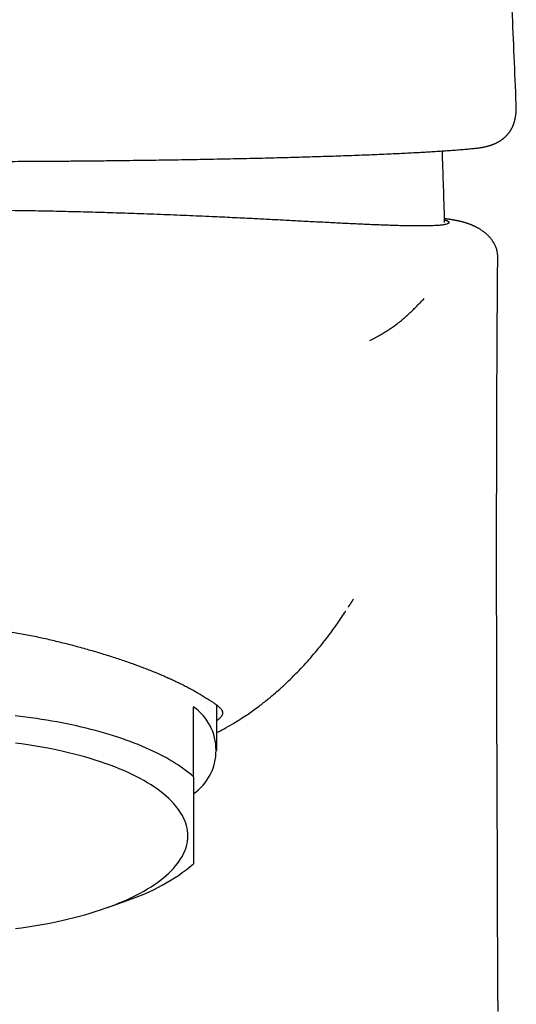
# Model space of a CAD drawing. Header units: millimetres. Extents: x 8 to 763, y 12 to 958.
# Tile 24 of 33: x 318 to 339, y 754 to 796. Entities that reach past the tile are written whole.
import ezdxf

# ---------------------------------------------------------------- set-up
doc = ezdxf.new("R2010")
doc.units = ezdxf.units.MM

msp = doc.modelspace()

# ---------------------------------------------------------------- linework, layer by layer
at = {"color": 7, "linetype": 'Continuous', "lineweight": 30}
for p, q in [((339.086, 792.82), (339.086, 792.83)), ((338.287, 786.205), (338.288, 786.206)), ((325.191, 763.825), (325.191, 766.843)), ((326.191, 764.969), (326.191, 766.917)), ((321.478, 758.199), (322.325, 758.504)), ((338.289, 754.181), (338.288, 753.725))]:
    msp.add_line(p, q, dxfattribs=at)
at = {"color": 7, "linetype": 'Continuous', "lineweight": 30, "flags": 128}
for points in [[(325.191, 763.825), (325.093, 763.911), (324.991, 763.995), (324.884, 764.079), (324.773, 764.162), (324.658, 764.245), (324.538, 764.326), (324.415, 764.406), (324.287, 764.486), (324.155, 764.564), (324.02, 764.641), (323.88, 764.718), (323.736, 764.793), (323.589, 764.867), (323.438, 764.94), (323.283, 765.011), (323.125, 765.082), (322.963, 765.151), (322.797, 765.219), (322.629, 765.285), (322.456, 765.35), (322.281, 765.414), (322.102, 765.477), (321.92, 765.538), (321.735, 765.598), (321.547, 765.656), (321.356, 765.713), (321.162, 765.768), (320.965, 765.821), (320.766, 765.874), (320.564, 765.924), (320.359, 765.973), (320.152, 766.021), (319.943, 766.066), (319.731, 766.11), (319.517, 766.153), (319.301, 766.194), (319.083, 766.233), (318.863, 766.27), (318.641, 766.306), (318.417, 766.34), (318.192, 766.372), (317.965, 766.402), (317.736, 766.431), (317.506, 766.457)], [(324.941, 761.287), (324.937, 761.397), (324.926, 761.507), (324.908, 761.616), (324.882, 761.726), (324.849, 761.835), (324.809, 761.944), (324.761, 762.052), (324.706, 762.16), (324.644, 762.267), (324.575, 762.374), (324.498, 762.48), (324.415, 762.585), (324.325, 762.689), (324.227, 762.792), (324.123, 762.894), (324.012, 762.995), (323.894, 763.095), (323.769, 763.194), (323.638, 763.291), (323.501, 763.387), (323.357, 763.482), (323.207, 763.575), (323.051, 763.666), (322.888, 763.756), (322.72, 763.844), (322.545, 763.93), (322.366, 764.015), (322.18, 764.097), (321.989, 764.178), (321.793, 764.257), (321.591, 764.334), (321.384, 764.408), (321.173, 764.481), (320.956, 764.551), (320.735, 764.619), (320.51, 764.685), (320.28, 764.748), (320.046, 764.81), (319.808, 764.868), (319.566, 764.924), (319.321, 764.978), (319.072, 765.029), (318.819, 765.078), (318.564, 765.124), (318.305, 765.167), (318.044, 765.208), (317.78, 765.246), (317.513, 765.282)], [(317.513, 757.292), (317.78, 757.327), (318.044, 757.365), (318.305, 757.406), (318.564, 757.45), (318.819, 757.496), (319.072, 757.544), (319.321, 757.596), (319.566, 757.649), (319.808, 757.705), (320.046, 757.764), (320.28, 757.825), (320.51, 757.889), (320.735, 757.954), (320.956, 758.023), (321.173, 758.093), (321.384, 758.165), (321.591, 758.24), (321.793, 758.317), (321.989, 758.396), (322.18, 758.476), (322.366, 758.559), (322.545, 758.643), (322.72, 758.73), (322.888, 758.818), (323.051, 758.908), (323.207, 758.999), (323.357, 759.092), (323.501, 759.187), (323.638, 759.283), (323.769, 759.38), (323.894, 759.479), (324.012, 759.578), (324.123, 759.679), (324.227, 759.782), (324.325, 759.885), (324.415, 759.989), (324.498, 760.094), (324.575, 760.2), (324.644, 760.306), (324.706, 760.414), (324.761, 760.521), (324.809, 760.63), (324.849, 760.739), (324.882, 760.848), (324.908, 760.957), (324.926, 761.067), (324.937, 761.177), (324.941, 761.287)]]:
    msp.add_lwpolyline(points, dxfattribs=at)
at = {"color": 7, "linetype": 'Continuous', "lineweight": 30}
for centre, radius, start, end in [((323.86, 764.969), 2.298, 305.3792, 54.6208), ((319.599, 766.867), 8.797, 288.0562, 309.4759)]:
    msp.add_arc(centre, radius, start, end, dxfattribs=at)
for points, knots in [([(339.085, 792.83), (339.028, 794.181), (338.895, 797.332), (338.669, 802.284), (338.439, 807.112), (338.283, 810.139), (338.22, 811.366)], [0, 0, 0, 0, 0.218497, 0.5099433, 0.801393, 1, 1, 1, 1]), ([(337.28, 790.903), (337.304, 790.905), (337.35, 790.91), (337.415, 790.918), (337.472, 790.925), (337.522, 790.933), (337.564, 790.94), (337.6, 790.946), (337.63, 790.951), (337.655, 790.956), (337.685, 790.962), (337.72, 790.97), (337.762, 790.979), (337.807, 790.99), (337.847, 791), (337.883, 791.01), (337.911, 791.018), (337.938, 791.026), (337.962, 791.034), (337.984, 791.041), (338.005, 791.048), (338.027, 791.056), (338.05, 791.064), (338.076, 791.074), (338.104, 791.084), (338.13, 791.095), (338.154, 791.105), (338.172, 791.113), (338.187, 791.12), (338.2, 791.126), (338.214, 791.132), (338.231, 791.14), (338.251, 791.15), (338.272, 791.161), (338.295, 791.173), (338.316, 791.185), (338.339, 791.198), (338.361, 791.211), (338.385, 791.225), (338.408, 791.24), (338.432, 791.256), (338.459, 791.275), (338.488, 791.295), (338.516, 791.317), (338.542, 791.338), (338.566, 791.357), (338.588, 791.377), (338.61, 791.397), (338.634, 791.42), (338.658, 791.444), (338.68, 791.467), (338.698, 791.487), (338.714, 791.504), (338.727, 791.52), (338.738, 791.533), (338.751, 791.549), (338.766, 791.569), (338.786, 791.595), (338.804, 791.621), (338.82, 791.645), (338.834, 791.666), (338.847, 791.687), (338.858, 791.705), (338.867, 791.721), (338.876, 791.738), (338.886, 791.756), (338.898, 791.778), (338.912, 791.806), (338.927, 791.836), (338.94, 791.866), (338.951, 791.894), (338.962, 791.919), (338.97, 791.942), (338.981, 791.971), (338.994, 792.009), (339.008, 792.055), (339.021, 792.1), (339.031, 792.141), (339.039, 792.177), (339.047, 792.213), (339.054, 792.252), (339.061, 792.293), (339.066, 792.331), (339.071, 792.365), (339.074, 792.396), (339.077, 792.423), (339.08, 792.45), (339.082, 792.476), (339.084, 792.503), (339.085, 792.533), (339.087, 792.566), (339.088, 792.606), (339.089, 792.652), (339.089, 792.704), (339.089, 792.764), (339.087, 792.807), (339.086, 792.83)], [0, 0, 0, 0, 0.022563, 0.043025, 0.061391, 0.077667, 0.091855, 0.103759, 0.113653, 0.121759, 0.129607, 0.143704, 0.157911, 0.173112, 0.189983, 0.200374, 0.210835, 0.220411, 0.229075, 0.236828, 0.243959, 0.252076, 0.260603, 0.27017, 0.280777, 0.291198, 0.300071, 0.307395, 0.312429, 0.316818, 0.322205, 0.328724, 0.336377, 0.344997, 0.354159, 0.362754, 0.370753, 0.381143, 0.390316, 0.399441, 0.409473, 0.420407, 0.433784, 0.445849, 0.457012, 0.468348, 0.477436, 0.487453, 0.498793, 0.511459, 0.521786, 0.531084, 0.539163, 0.546023, 0.551663, 0.55704, 0.566707, 0.577851, 0.589981, 0.598506, 0.607353, 0.615739, 0.622952, 0.628992, 0.634773, 0.641759, 0.649971, 0.660859, 0.672759, 0.6838, 0.693844, 0.702888, 0.710989, 0.719018, 0.734309, 0.750541, 0.767959, 0.780831, 0.792559, 0.804151, 0.817347, 0.832174, 0.844407, 0.855456, 0.865218, 0.873698, 0.881484, 0.889872, 0.898911, 0.908599, 0.919411, 0.932091, 0.94637, 0.96245, 0.980329, 1, 1, 1, 1]), ([(314.191, 790.338), (314.393, 790.338), (314.796, 790.338), (315.399, 790.339), (315.999, 790.34), (316.597, 790.342), (317.192, 790.344), (317.785, 790.347), (318.396, 790.35), (319.023, 790.354), (319.667, 790.359), (320.308, 790.364), (320.946, 790.37), (321.562, 790.377), (322.155, 790.384), (322.725, 790.391), (323.289, 790.398), (323.846, 790.406), (324.396, 790.415), (324.938, 790.423), (325.492, 790.433), (326.055, 790.444), (326.628, 790.455), (327.191, 790.467), (327.747, 790.479), (328.277, 790.492), (328.783, 790.504), (329.265, 790.517), (329.738, 790.53), (330.202, 790.544), (330.655, 790.558), (331.097, 790.572), (331.541, 790.587), (331.988, 790.603), (332.436, 790.62), (332.87, 790.637), (333.291, 790.655), (333.687, 790.672), (334.057, 790.69), (334.405, 790.707), (334.741, 790.724), (335.066, 790.742), (335.378, 790.76), (335.676, 790.778), (335.971, 790.798), (336.26, 790.818), (336.541, 790.839), (336.805, 790.86), (337.053, 790.881), (337.205, 790.896), (337.281, 790.903)], [0, 0, 0, 0, 0.0201738, 0.0402766, 0.0603207, 0.0803184, 0.1002817, 0.1202224, 0.1401521, 0.1620762, 0.1840168, 0.2059898, 0.2280112, 0.2500971, 0.2702468, 0.2904243, 0.3105623, 0.3306243, 0.3506352, 0.3706073, 0.3905524, 0.4124744, 0.4343925, 0.4563222, 0.4782789, 0.5002795, 0.5203457, 0.5404741, 0.5606422, 0.5807893, 0.6008661, 0.620885, 0.6408587, 0.6627919, 0.6847006, 0.7066003, 0.7285062, 0.7504328, 0.7703963, 0.7903999, 0.8104549, 0.8305603, 0.8506758, 0.870753, 0.8907639, 0.9127236, 0.9346325, 0.9564908, 0.9782658, 1, 1, 1, 1]), ([(335.916, 790.404), (335.914, 790.468), (335.91, 790.596), (335.905, 790.726), (335.904, 790.792), (335.904, 790.793)], [0, 0, 0, 0, 0.4917402, 0.9881199, 1, 1, 1, 1]), ([(336.003, 787.718), (336.001, 787.815), (335.991, 788.17), (335.971, 788.82), (335.944, 789.618), (335.925, 790.159), (335.916, 790.404)], [0, 0, 0, 0, 0.109161, 0.395811, 0.726141, 1, 1, 1, 1]), ([(336, 787.828), (336.001, 787.827), (336.008, 787.825), (336.02, 787.822), (336.035, 787.817), (336.048, 787.813), (336.058, 787.809), (336.067, 787.806), (336.074, 787.803), (336.08, 787.801), (336.083, 787.8), (336.085, 787.799), (336.086, 787.798), (336.087, 787.798), (336.088, 787.798), (336.091, 787.797), (336.095, 787.795), (336.101, 787.792), (336.108, 787.789), (336.116, 787.785), (336.124, 787.781), (336.133, 787.776), (336.142, 787.771), (336.151, 787.765), (336.159, 787.76), (336.165, 787.755), (336.169, 787.751), (336.173, 787.748), (336.176, 787.745), (336.179, 787.741), (336.182, 787.737), (336.186, 787.731), (336.189, 787.724), (336.191, 787.717), (336.191, 787.712), (336.191, 787.708), (336.19, 787.705), (336.19, 787.703), (336.189, 787.7), (336.188, 787.697), (336.186, 787.695), (336.182, 787.688), (336.174, 787.679), (336.157, 787.667), (336.13, 787.653), (336.086, 787.637), (336.022, 787.621), (335.946, 787.608), (335.861, 787.597), (335.763, 787.587), (335.646, 787.578), (335.507, 787.571), (335.342, 787.565), (335.161, 787.562), (334.962, 787.561), (334.745, 787.561), (334.523, 787.564), (334.296, 787.568), (334.068, 787.574), (333.83, 787.58), (333.58, 787.589), (333.32, 787.598), (333.051, 787.609), (332.773, 787.62), (332.483, 787.633), (332.178, 787.647), (331.859, 787.662), (331.529, 787.679), (331.19, 787.696), (330.842, 787.714), (330.484, 787.732), (330.118, 787.751), (329.761, 787.77), (329.416, 787.788), (329.084, 787.806), (328.747, 787.823), (328.406, 787.841), (328.059, 787.859), (327.687, 787.878), (327.287, 787.898), (326.859, 787.919), (326.422, 787.939), (325.949, 787.961), (325.438, 787.984), (324.89, 788.008), (324.333, 788.031), (323.768, 788.053), (323.194, 788.075), (322.64, 788.095), (322.109, 788.112), (321.601, 788.128), (321.09, 788.144), (320.574, 788.158), (320.058, 788.171), (319.54, 788.184), (319.021, 788.195), (318.499, 788.205), (317.942, 788.214), (317.35, 788.223), (316.722, 788.231), (316.093, 788.237), (315.461, 788.241), (314.827, 788.244), (314.403, 788.244), (314.191, 788.244)], [0, 0, 0, 0, 0.000615, 0.004209, 0.007438, 0.010301, 0.0128, 0.014935, 0.016895, 0.018399, 0.019449, 0.019786, 0.020022, 0.020158, 0.02046, 0.02096, 0.022326, 0.024037, 0.026094, 0.028497, 0.031297, 0.034454, 0.037968, 0.041839, 0.046066, 0.049019, 0.051243, 0.053413, 0.05553, 0.057593, 0.059604, 0.064728, 0.069471, 0.073835, 0.07782, 0.079664, 0.081509, 0.083352, 0.085196, 0.087038, 0.08888, 0.090721, 0.100838, 0.109855, 0.118857, 0.134894, 0.150885, 0.165124, 0.17933, 0.193505, 0.207652, 0.224464, 0.24125, 0.258022, 0.274789, 0.291563, 0.308358, 0.322976, 0.337525, 0.352017, 0.366461, 0.380873, 0.395007, 0.409134, 0.423265, 0.43769, 0.452324, 0.466876, 0.481362, 0.495794, 0.510187, 0.524553, 0.538906, 0.55112, 0.563278, 0.575387, 0.587454, 0.599486, 0.611491, 0.625613, 0.639717, 0.653814, 0.668052, 0.684969, 0.70186, 0.718739, 0.73562, 0.752519, 0.769453, 0.783923, 0.79837, 0.812805, 0.827237, 0.841677, 0.855874, 0.870098, 0.884356, 0.898574, 0.915469, 0.932346, 0.949222, 0.966111, 0.983032, 1, 1, 1, 1]), ([(338.291, 786.205), (338.291, 786.22), (338.291, 786.254), (338.288, 786.302), (338.284, 786.345), (338.28, 786.38), (338.272, 786.431), (338.258, 786.499), (338.233, 786.585), (338.208, 786.654), (338.185, 786.709), (338.164, 786.753), (338.142, 786.795), (338.121, 786.834), (338.1, 786.869), (338.08, 786.9), (338.059, 786.93), (338.033, 786.967), (338, 787.01), (337.961, 787.057), (337.92, 787.102), (337.88, 787.144), (337.839, 787.183), (337.802, 787.217), (337.763, 787.25), (337.719, 787.286), (337.666, 787.326), (337.61, 787.366), (337.554, 787.402), (337.503, 787.434), (337.457, 787.461), (337.415, 787.484), (337.378, 787.503), (337.346, 787.52), (337.317, 787.534), (337.293, 787.546), (337.269, 787.557), (337.246, 787.567), (337.223, 787.578), (337.198, 787.589), (337.171, 787.6), (337.142, 787.612), (337.111, 787.624), (337.077, 787.637), (337.043, 787.65), (337.009, 787.662), (336.977, 787.672), (336.949, 787.682), (336.915, 787.692), (336.877, 787.704), (336.835, 787.716), (336.794, 787.727), (336.753, 787.738), (336.715, 787.747), (336.685, 787.755), (336.662, 787.76), (336.644, 787.764), (336.625, 787.768), (336.601, 787.774), (336.574, 787.779), (336.545, 787.785), (336.517, 787.791), (336.491, 787.796), (336.466, 787.801), (336.438, 787.806), (336.405, 787.812), (336.369, 787.819), (336.333, 787.825), (336.299, 787.831), (336.266, 787.836), (336.231, 787.842), (336.193, 787.848), (336.15, 787.854), (336.103, 787.861), (336.054, 787.869), (336.02, 787.873), (336.001, 787.876), (335.999, 787.876)], [0, 0, 0, 0, 0.007594, 0.016707, 0.024182, 0.030074, 0.034711, 0.052013, 0.066841, 0.081823, 0.090551, 0.099437, 0.108471, 0.116955, 0.124505, 0.131141, 0.137912, 0.146282, 0.159324, 0.173, 0.185685, 0.1974, 0.208214, 0.218573, 0.228639, 0.243057, 0.258951, 0.276624, 0.296183, 0.312576, 0.326726, 0.338675, 0.349836, 0.360582, 0.370957, 0.381017, 0.390054, 0.398931, 0.407649, 0.41622, 0.42578, 0.437163, 0.448739, 0.461823, 0.475844, 0.48992, 0.502914, 0.514839, 0.526171, 0.546218, 0.565519, 0.585098, 0.605452, 0.625395, 0.642855, 0.651943, 0.661041, 0.671627, 0.683725, 0.699999, 0.716081, 0.731045, 0.74489, 0.758034, 0.771786, 0.791308, 0.81162, 0.830688, 0.848278, 0.864969, 0.883033, 0.9027, 0.92397, 0.94933, 0.973641, 0.996359, 1, 1, 1, 1]), ([(338.289, 754.181), (338.289, 754.185), (338.289, 754.206), (338.289, 754.25), (338.289, 754.312), (338.289, 754.377), (338.289, 754.443), (338.289, 754.512), (338.289, 754.58), (338.289, 754.641), (338.289, 754.694), (338.289, 754.741), (338.289, 754.79), (338.289, 754.835), (338.289, 754.879), (338.289, 754.926), (338.289, 754.975), (338.289, 755.043), (338.289, 755.131), (338.289, 755.241), (338.289, 755.352), (338.289, 755.464), (338.289, 755.573), (338.288, 755.714), (338.288, 755.882), (338.288, 756.084), (338.288, 756.287), (338.287, 756.489), (338.287, 756.691), (338.287, 756.864), (338.286, 757.008), (338.286, 757.123), (338.286, 757.235), (338.286, 757.343), (338.286, 757.446), (338.285, 757.545), (338.285, 757.641), (338.285, 757.735), (338.285, 757.838), (338.284, 757.944), (338.284, 758.068), (338.284, 758.203), (338.283, 758.347), (338.283, 758.491), (338.283, 758.634), (338.282, 758.78), (338.282, 758.972), (338.281, 759.212), (338.28, 759.504), (338.279, 759.806), (338.278, 760.107), (338.277, 760.397), (338.276, 760.68), (338.275, 760.91), (338.274, 761.099), (338.274, 761.251), (338.273, 761.413), (338.272, 761.583), (338.272, 761.741), (338.271, 761.883), (338.271, 761.999), (338.27, 762.103), (338.27, 762.194), (338.27, 762.283), (338.269, 762.371), (338.269, 762.47), (338.268, 762.585), (338.268, 762.706), (338.267, 762.818), (338.267, 762.914), (338.267, 763.004), (338.266, 763.106), (338.266, 763.209), (338.265, 763.306), (338.265, 763.391), (338.265, 763.474), (338.264, 763.555), (338.264, 763.632), (338.264, 763.701), (338.264, 763.76), (338.263, 763.814), (338.263, 763.873), (338.263, 763.941), (338.263, 764.014), (338.262, 764.086), (338.262, 764.154), (338.262, 764.215), (338.262, 764.273), (338.261, 764.334), (338.261, 764.407), (338.261, 764.489), (338.26, 764.576), (338.26, 764.694), (338.259, 764.839), (338.259, 765.007), (338.258, 765.14), (338.258, 765.246), (338.257, 765.33), (338.257, 765.42), (338.257, 765.513), (338.256, 765.6), (338.256, 765.677), (338.256, 765.743), (338.256, 765.798), (338.256, 765.845), (338.255, 765.89), (338.255, 765.932), (338.255, 765.975), (338.255, 766.018), (338.255, 766.067), (338.255, 766.122), (338.254, 766.181), (338.254, 766.24), (338.254, 766.313), (338.254, 766.406), (338.253, 766.527), (338.253, 766.662), (338.252, 766.8), (338.252, 766.933), (338.252, 767.059), (338.251, 767.168), (338.251, 767.265), (338.251, 767.36), (338.25, 767.465), (338.25, 767.574), (338.25, 767.674), (338.25, 767.76), (338.249, 767.832), (338.249, 767.888), (338.249, 767.938), (338.249, 767.989), (338.249, 768.05), (338.249, 768.116), (338.248, 768.182), (338.248, 768.247), (338.248, 768.305), (338.248, 768.354), (338.248, 768.393), (338.248, 768.428), (338.248, 768.465), (338.248, 768.508), (338.248, 768.567), (338.247, 768.642), (338.247, 768.732), (338.247, 768.826), (338.247, 768.914), (338.247, 768.996), (338.246, 769.074), (338.246, 769.171), (338.246, 769.288), (338.246, 769.419), (338.245, 769.546), (338.245, 769.666), (338.245, 769.779), (338.245, 769.899), (338.245, 770.029), (338.244, 770.174), (338.244, 770.327), (338.244, 770.45), (338.244, 770.539), (338.244, 770.591), (338.244, 770.642), (338.244, 770.698), (338.244, 770.762), (338.243, 770.845), (338.243, 770.937), (338.243, 771.03), (338.243, 771.098), (338.243, 771.145), (338.243, 771.177), (338.243, 771.205), (338.243, 771.232), (338.243, 771.264), (338.243, 771.302), (338.243, 771.349), (338.243, 771.401), (338.243, 771.455), (338.243, 771.507), (338.243, 771.572), (338.243, 771.647), (338.243, 771.73), (338.242, 771.798), (338.242, 771.851), (338.242, 771.895), (338.242, 771.94), (338.242, 771.995), (338.242, 772.056), (338.242, 772.124), (338.242, 772.197), (338.242, 772.274), (338.242, 772.346), (338.242, 772.408), (338.242, 772.456), (338.242, 772.492), (338.242, 772.526), (338.242, 772.567), (338.242, 772.619), (338.242, 772.681), (338.242, 772.748), (338.242, 772.816), (338.242, 772.887), (338.242, 772.958), (338.242, 773.023), (338.242, 773.078), (338.242, 773.121), (338.242, 773.156), (338.242, 773.193), (338.242, 773.238), (338.242, 773.29), (338.242, 773.346), (338.242, 773.412), (338.242, 773.486), (338.242, 773.568), (338.242, 773.645), (338.242, 773.712), (338.242, 773.761), (338.242, 773.801), (338.242, 773.838), (338.242, 773.884), (338.242, 773.936), (338.242, 773.993), (338.242, 774.053), (338.242, 774.115), (338.242, 774.18), (338.242, 774.244), (338.242, 774.301), (338.242, 774.347), (338.242, 774.382), (338.242, 774.41), (338.242, 774.441), (338.242, 774.483), (338.242, 774.54), (338.242, 774.61), (338.242, 774.688), (338.242, 774.768), (338.242, 774.847), (338.242, 774.944), (338.242, 775.057), (338.243, 775.185), (338.243, 775.287), (338.243, 775.366), (338.243, 775.425), (338.243, 775.484), (338.243, 775.543), (338.243, 775.603), (338.243, 775.661), (338.243, 775.715), (338.243, 775.761), (338.243, 775.796), (338.243, 775.824), (338.243, 775.853), (338.243, 775.889), (338.243, 775.934), (338.243, 775.994), (338.244, 776.072), (338.244, 776.166), (338.244, 776.265), (338.244, 776.366), (338.244, 776.47), (338.244, 776.574), (338.244, 776.681), (338.245, 776.78), (338.245, 776.873), (338.245, 776.955), (338.245, 777.031), (338.245, 777.096), (338.245, 777.151), (338.245, 777.194), (338.245, 777.226), (338.245, 777.254), (338.246, 777.285), (338.246, 777.327), (338.246, 777.405), (338.246, 777.512), (338.246, 777.643), (338.247, 777.77), (338.247, 777.887), (338.247, 778.001), (338.247, 778.116), (338.248, 778.24), (338.248, 778.372), (338.248, 778.488), (338.249, 778.58), (338.249, 778.643), (338.249, 778.694), (338.249, 778.735), (338.249, 778.765), (338.249, 778.787), (338.249, 778.813), (338.249, 778.849), (338.25, 778.901), (338.25, 778.968), (338.25, 779.049), (338.25, 779.141), (338.251, 779.238), (338.251, 779.392), (338.252, 779.596), (338.252, 779.808), (338.253, 779.972), (338.253, 780.088), (338.254, 780.193), (338.254, 780.286), (338.254, 780.365), (338.255, 780.434), (338.255, 780.498), (338.255, 780.569), (338.256, 780.65), (338.256, 780.745), (338.256, 780.853), (338.258, 781.103), (338.259, 781.355), (338.26, 781.606), (338.26, 781.724), (338.261, 781.843), (338.262, 781.957), (338.262, 782.059), (338.263, 782.145), (338.263, 782.216), (338.263, 782.275), (338.263, 782.322), (338.264, 782.357), (338.264, 782.384), (338.264, 782.404), (338.264, 782.42), (338.264, 782.437), (338.264, 782.461), (338.264, 782.497), (338.265, 782.546), (338.265, 782.611), (338.265, 782.695), (338.266, 782.8), (338.267, 782.928), (338.268, 783.073), (338.269, 783.237), (338.27, 783.414), (338.271, 783.603), (338.272, 783.805), (338.274, 784.022), (338.275, 784.254), (338.277, 784.502), (338.279, 784.759), (338.281, 785.026), (338.283, 785.302), (338.285, 785.591), (338.288, 785.894), (338.29, 786.1), (338.291, 786.205)], [0, 0, 0, 0, 0.000438, 0.002112, 0.004063, 0.006229, 0.008228, 0.010255, 0.012618, 0.014654, 0.015957, 0.017514, 0.019143, 0.020503, 0.021726, 0.023223, 0.024917, 0.026354, 0.029591, 0.033139, 0.036659, 0.03994, 0.043673, 0.046864, 0.053124, 0.059414, 0.065733, 0.07208, 0.078348, 0.084642, 0.088315, 0.09181, 0.095376, 0.098787, 0.101932, 0.105007, 0.108095, 0.110869, 0.113873, 0.117645, 0.120878, 0.125474, 0.130218, 0.134373, 0.138961, 0.143607, 0.148019, 0.156955, 0.166028, 0.175401, 0.185215, 0.194192, 0.202571, 0.211621, 0.215737, 0.220312, 0.225799, 0.230892, 0.236282, 0.240577, 0.244132, 0.247142, 0.250301, 0.252698, 0.255434, 0.258542, 0.262021, 0.266154, 0.269876, 0.272466, 0.275139, 0.278307, 0.282076, 0.284716, 0.287392, 0.290009, 0.292545, 0.294996, 0.297191, 0.299021, 0.30047, 0.3023, 0.304533, 0.306832, 0.309087, 0.311291, 0.31323, 0.3148, 0.31667, 0.318988, 0.321653, 0.324359, 0.327089, 0.332714, 0.337882, 0.342811, 0.345206, 0.347788, 0.350698, 0.353639, 0.356499, 0.358815, 0.360886, 0.362621, 0.364019, 0.365298, 0.366809, 0.367965, 0.369295, 0.370819, 0.372539, 0.374452, 0.376405, 0.378029, 0.381259, 0.385107, 0.389443, 0.393843, 0.398011, 0.401909, 0.405634, 0.40824, 0.411015, 0.414488, 0.418077, 0.421213, 0.423899, 0.426143, 0.427948, 0.429151, 0.430765, 0.432773, 0.434865, 0.436929, 0.438965, 0.440909, 0.442388, 0.443552, 0.444538, 0.445693, 0.447035, 0.448564, 0.4512, 0.454031, 0.457046, 0.459972, 0.462332, 0.464676, 0.467253, 0.471483, 0.475598, 0.479562, 0.483334, 0.486851, 0.49021, 0.494487, 0.499045, 0.50383, 0.508792, 0.510546, 0.512188, 0.513718, 0.515348, 0.517385, 0.519737, 0.523121, 0.526008, 0.528421, 0.529486, 0.530462, 0.531349, 0.532146, 0.533033, 0.53426, 0.535728, 0.537449, 0.539142, 0.540764, 0.542316, 0.545242, 0.547852, 0.55001, 0.551698, 0.55274, 0.554149, 0.555931, 0.557903, 0.559863, 0.562296, 0.56471, 0.567076, 0.569123, 0.570461, 0.571561, 0.572505, 0.573691, 0.575398, 0.577396, 0.579475, 0.581623, 0.583842, 0.586128, 0.588232, 0.589978, 0.591241, 0.592228, 0.593326, 0.594715, 0.596384, 0.598179, 0.600049, 0.60253, 0.605131, 0.607683, 0.60977, 0.611375, 0.612339, 0.613477, 0.614901, 0.616585, 0.618376, 0.620247, 0.622197, 0.624228, 0.626316, 0.62814, 0.629577, 0.630664, 0.631409, 0.632193, 0.633572, 0.635357, 0.637549, 0.640096, 0.642639, 0.64511, 0.647509, 0.651722, 0.655693, 0.65948, 0.661295, 0.663123, 0.664962, 0.666813, 0.668676, 0.670551, 0.672315, 0.673728, 0.674827, 0.675569, 0.676424, 0.677545, 0.678933, 0.680586, 0.683218, 0.686246, 0.689358, 0.692524, 0.695743, 0.699014, 0.702339, 0.705716, 0.708351, 0.711002, 0.713403, 0.715456, 0.717162, 0.718522, 0.719486, 0.720187, 0.721122, 0.722427, 0.7241, 0.728391, 0.732498, 0.736406, 0.74021, 0.743516, 0.747102, 0.750966, 0.755108, 0.759516, 0.761807, 0.763758, 0.765367, 0.766637, 0.767567, 0.768158, 0.768766, 0.769942, 0.77157, 0.773649, 0.776179, 0.779154, 0.782265, 0.785331, 0.793535, 0.801406, 0.805218, 0.80892, 0.812239, 0.815099, 0.817605, 0.819617, 0.821566, 0.823686, 0.826206, 0.829166, 0.832566, 0.836406, 0.852509, 0.856208, 0.85992, 0.863647, 0.867323, 0.870657, 0.873147, 0.875376, 0.877343, 0.878647, 0.879782, 0.880649, 0.881237, 0.881605, 0.882129, 0.882874, 0.883841, 0.885475, 0.887501, 0.889921, 0.893343, 0.89733, 0.901881, 0.906994, 0.912669, 0.918472, 0.924762, 0.931538, 0.938799, 0.946544, 0.954771, 0.962968, 0.97159, 0.980638, 0.990108, 1, 1, 1, 1]), ([(332.78, 782.632), (332.855, 782.67), (333.004, 782.745), (333.21, 782.858), (333.403, 782.972), (333.583, 783.085), (333.769, 783.21), (333.958, 783.346), (334.146, 783.495), (334.324, 783.647), (334.493, 783.802), (334.656, 783.961), (334.814, 784.12), (334.97, 784.28), (335.076, 784.386), (335.128, 784.439)], [0, 0, 0, 0, 0.0627196, 0.1254386, 0.1881577, 0.2508771, 0.3135971, 0.3957311, 0.4778653, 0.559999, 0.6479989, 0.735999, 0.8239993, 0.9119997, 1, 1, 1, 1]), ([(331.858, 771.144), (331.86, 771.149), (331.868, 771.16), (331.879, 771.177), (331.891, 771.197), (331.903, 771.214), (331.913, 771.23), (331.922, 771.245), (331.932, 771.261), (331.944, 771.279), (331.957, 771.299), (331.97, 771.32), (331.983, 771.34), (331.994, 771.358), (332.004, 771.375), (332.014, 771.389), (332.024, 771.405), (332.035, 771.424), (332.049, 771.445), (332.059, 771.462), (332.068, 771.475), (332.073, 771.484), (332.077, 771.49), (332.077, 771.49), (332.077, 771.49)], [0, 0, 0, 0, 0.030624, 0.081258, 0.127605, 0.168352, 0.203481, 0.236117, 0.271283, 0.310716, 0.354434, 0.400753, 0.441877, 0.482403, 0.514312, 0.543483, 0.575229, 0.62511, 0.680725, 0.744537, 0.817388, 0.8996, 0.962561, 1, 1, 1, 1]), ([(329.132, 767.82), (329.335, 768.016), (329.741, 768.408), (330.308, 769.038), (330.843, 769.693), (331.306, 770.312), (331.577, 770.721), (331.693, 770.894)], [0, 0, 0, 0, 0.211167, 0.422177, 0.633031, 0.843855, 1, 1, 1, 1]), ([(331.694, 770.894), (331.696, 770.897), (331.701, 770.905), (331.711, 770.92), (331.723, 770.938), (331.734, 770.956), (331.742, 770.967), (331.744, 770.971)], [0, 0, 0, 0, 0.229138, 0.464779, 0.696417, 0.913892, 1, 1, 1, 1]), ([(314.191, 770.333), (314.3, 770.332), (314.518, 770.331), (314.844, 770.322), (315.171, 770.307), (315.498, 770.286), (315.824, 770.26), (316.152, 770.229), (316.48, 770.191), (316.809, 770.149), (317.136, 770.101), (317.462, 770.049), (317.787, 769.992), (318.106, 769.932), (318.42, 769.869), (318.729, 769.802), (319.036, 769.733), (319.339, 769.661), (319.64, 769.586), (319.938, 769.509), (320.235, 769.43), (320.529, 769.348), (320.818, 769.265), (321.104, 769.18), (321.385, 769.094), (321.657, 769.008), (321.922, 768.922), (322.18, 768.836), (322.431, 768.75), (322.677, 768.662), (322.918, 768.574), (323.153, 768.485), (323.383, 768.395), (323.607, 768.304), (323.825, 768.212), (324.035, 768.121), (324.238, 768.03), (324.44, 767.935), (324.639, 767.839), (324.835, 767.74), (325.02, 767.642), (325.196, 767.546), (325.361, 767.452), (325.461, 767.391), (325.512, 767.361)], [0, 0, 0, 0, 0.0225875, 0.0451796, 0.0677672, 0.0905133, 0.1132637, 0.1360098, 0.1592388, 0.1824724, 0.2057015, 0.2290918, 0.2524866, 0.275877, 0.2988052, 0.3217376, 0.3446658, 0.3677464, 0.3908312, 0.4139117, 0.4374784, 0.4610497, 0.4846162, 0.5083563, 0.5321013, 0.5558414, 0.5790085, 0.6021802, 0.6253473, 0.6486822, 0.6720219, 0.6953569, 0.7192235, 0.7430952, 0.7669618, 0.7910132, 0.8150698, 0.8391212, 0.8657988, 0.8924836, 0.9191611, 0.9461049, 0.9730563, 1, 1, 1, 1]), ([(326.969, 766.17), (327.158, 766.29), (327.513, 766.514), (327.988, 766.857), (328.38, 767.163), (328.695, 767.427), (328.937, 767.64), (329.074, 767.767), (329.132, 767.82)], [0, 0, 0, 0, 0.246843, 0.461675, 0.644449, 0.795118, 0.913644, 1, 1, 1, 1]), ([(325.512, 767.361), (325.543, 767.342), (325.606, 767.304), (325.693, 767.249), (325.777, 767.197), (325.855, 767.148), (325.929, 767.1), (325.998, 767.055), (326.062, 767.011), (326.121, 766.969), (326.176, 766.929), (326.225, 766.891), (326.27, 766.854), (326.309, 766.818), (326.344, 766.784), (326.373, 766.75), (326.397, 766.718), (326.419, 766.681), (326.435, 766.641), (326.443, 766.596), (326.439, 766.551), (326.427, 766.509), (326.409, 766.472), (326.388, 766.44), (326.362, 766.406), (326.332, 766.372), (326.296, 766.336), (326.254, 766.299), (326.219, 766.27), (326.197, 766.252), (326.191, 766.248)], [0, 0, 0, 0, 0.0335058, 0.067031, 0.1006965, 0.1343621, 0.1681007, 0.2018395, 0.2360657, 0.2702921, 0.3045848, 0.3388777, 0.3736414, 0.4084052, 0.4432297, 0.4780544, 0.5129915, 0.5479428, 0.5982481, 0.6485534, 0.6990228, 0.7494921, 0.7835118, 0.8175315, 0.8516044, 0.8856772, 0.9201288, 0.9545803, 0.9890911, 1, 1, 1, 1]), ([(326.191, 765.732), (326.201, 765.737), (326.465, 765.873), (326.721, 766.024), (326.969, 766.17)], [0, 0, 0, 0, 0.035269, 1, 1, 1, 1]), ([(325.191, 763.825), (325.191, 763.705), (325.191, 763.465), (325.191, 763.123), (325.191, 762.795), (325.191, 762.484), (325.191, 762.191), (325.191, 761.917), (325.191, 761.662), (325.191, 761.423), (325.191, 761.209), (325.191, 761.017), (325.191, 760.846), (325.191, 760.688), (325.191, 760.542), (325.191, 760.408), (325.191, 760.286), (325.191, 760.175), (325.191, 760.11), (325.191, 760.077)], [0, 0, 0, 0, 0.0639845, 0.1275401, 0.1906721, 0.2534111, 0.3158092, 0.3768292, 0.4376671, 0.498411, 0.559153, 0.6134612, 0.6679046, 0.7225411, 0.777421, 0.8325849, 0.8880619, 0.943867, 1, 1, 1, 1])]:
    msp.add_open_spline(points, degree=3, knots=knots, dxfattribs=at)

doc.saveas('drawing.dxf')
